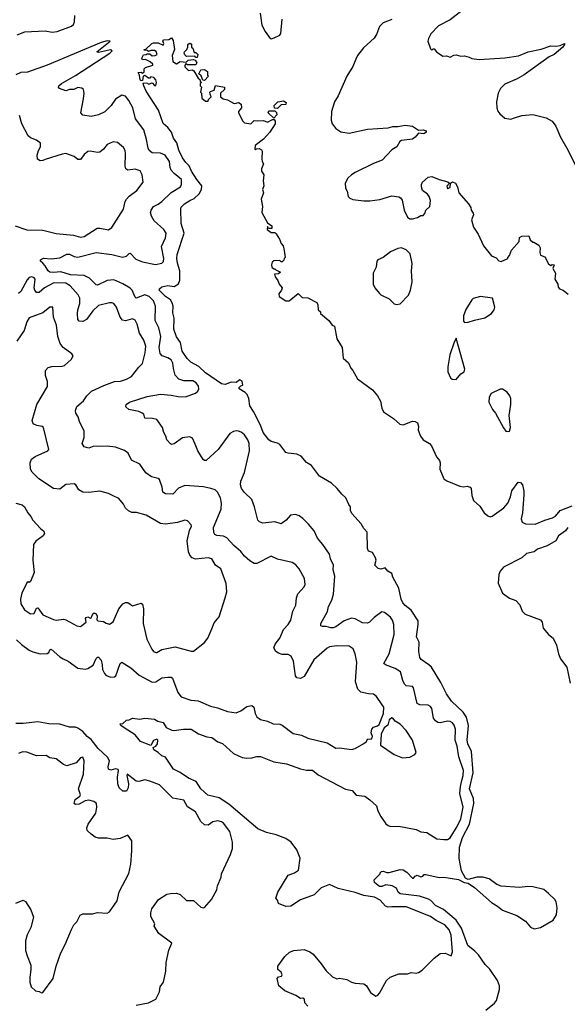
# Model space of a CAD drawing. Extents: x 2220333 to 2384341, y 721037 to 894043.
# Tile 48 of 256: x 2234856 to 2239359, y 771182 to 779280. Entities that reach past the tile are written whole.
import ezdxf

# ---------------------------------------------------------------- set-up
doc = ezdxf.new("R2010")
doc.units = 0

msp = doc.modelspace()

# ---------------------------------------------------------------- linework, layer by layer
at = {"layer": '0CON10XD'}
for points in [[(2238578.3, 779421.7), (2238395, 779280), (2238299.7, 779230.3), (2238237, 779163), (2238217.5, 779125), (2238213.3, 779105), (2238235, 779040), (2238245, 779030), (2238255, 779040), (2238265, 779040), (2238283.3, 779015), (2238335, 778980), (2238365, 778982.5), (2238395, 778972.5), (2238425, 778987.5), (2238445, 778990), (2238485, 778980), (2238515, 778982.5), (2238551.7, 778971.7)], [(2236834.2, 779335), (2236848, 779235), (2236873.4, 779183.4), (2236916.4, 779126.4), (2236925, 779123.3), (2236949.5, 779130.5), (2236995, 779153.8), (2237004.2, 779165.8), (2237014.4, 779285)], [(2234835.4, 779154.6), (2234898.8, 779181.2), (2235065, 779187.5), (2235123.4, 779176.6), (2235165, 779183.2), (2235282, 779228), (2235298, 779242), (2235307.3, 779262.7), (2235310, 779315)], [(2237915, 779281.6), (2237845, 779255.7), (2237814.7, 779225.3), (2237791.2, 779158.8), (2237772.1, 779127.9), (2237682.2, 779047.8), (2237633.3, 778985), (2237618.9, 778955), (2237596.7, 778895), (2237545.7, 778815), (2237475.7, 778655), (2237445.7, 778604.3), (2237418.8, 778525), (2237416.7, 778455), (2237426.7, 778425), (2237456.7, 778385), (2237497.7, 778357.7), (2237565, 778345.7), (2237715, 778380.8), (2237885, 778391.2), (2237925, 778402.9), (2237965, 778401.4), (2238025, 778413.8), (2238085, 778403.8), (2238135, 778372.5), (2238175, 778373.8), (2238197.5, 778365), (2238197.5, 778355), (2238178.3, 778341.7), (2238135, 778347.5), (2238107, 778313), (2238085, 778297.5), (2237995, 778285.5), (2237981.1, 778278.9), (2237956.2, 778235), (2237915, 778208.8), (2237836.7, 778125), (2237765, 778097.1), (2237615, 778022.5), (2237583.8, 778005), (2237555, 777976.7), (2237532.5, 777935), (2237535.9, 777895.9), (2237548.8, 777868.8), (2237557.5, 777825), (2237571.7, 777811.7), (2237595, 777802.5), (2237685, 777790), (2237735, 777790), (2237817.6, 777802.4), (2237915, 777831.2), (2237975, 777822.5), (2237987.5, 777815), (2238000, 777795), (2238016.7, 777715), (2238046.4, 777656.4), (2238063.6, 777643.6), (2238085, 777641.2), (2238127.7, 777652.3), (2238155, 777670), (2238175, 777670), (2238187.5, 777685), (2238195, 777712.5), (2238230, 777745), (2238233.6, 777793.6), (2238223.3, 777825), (2238210, 777845), (2238168.8, 777875), (2238159.2, 777905), (2238159.2, 777925), (2238168, 777945), (2238215, 777984), (2238245, 777991.2), (2238306.2, 777966.2), (2238377, 777947), (2238390, 777935), (2238368.3, 777911.7), (2238375, 777892.5), (2238395, 777900), (2238400, 777935), (2238415, 777947.5), (2238440, 777935), (2238456.2, 777906.2), (2238466.7, 777855), (2238547.5, 777765), (2238566.7, 777735), (2238567.5, 777715), (2238585, 777690), (2238586.7, 777675), (2238571.2, 777635), (2238588.8, 777575), (2238626.7, 777515), (2238669.3, 777419.3), (2238737, 777337), (2238775, 777322.5), (2238795, 777297.5), (2238815, 777292.5), (2238870, 777315), (2238870, 777325), (2238885, 777340), (2238901.2, 777385), (2238962.5, 777455), (2238965, 777490), (2238985, 777500), (2239041.7, 777501.7), (2239055, 777470), (2239075, 777450), (2239085, 777450), (2239126.1, 777426.1), (2239136.7, 777405), (2239133.3, 777365), (2239140, 777345), (2239175, 777330), (2239205, 777272.5), (2239225, 777260), (2239235, 777267.5), (2239250, 777265), (2239240, 777235), (2239262.5, 777195), (2239257, 777147), (2239280, 777105), (2239285, 777080), (2239296.4, 777066.4), (2239325.8, 777055.8), (2239365, 777022.5)], [(2235046.6, 777276.6), (2235027.1, 777295), (2235027.5, 777305), (2235050.4, 777319.6), (2235115, 777313.6), (2235185, 777321.2), (2235245, 777353.1), (2235265, 777351.2), (2235305, 777332), (2235335, 777328.2), (2235485, 777364.5), (2235615, 777349.4), (2235702.7, 777327.3), (2235735, 777334.5), (2235755, 777356.2), (2235765, 777359.2), (2235810.9, 777310.9), (2235865, 777288.2), (2235972.6, 777267.4), (2236025, 777278.6), (2236038.5, 777291.5), (2236042.3, 777315), (2236020.9, 777415), (2236055.7, 777485.7), (2236060.9, 777525), (2236042.5, 777555), (2235961.5, 777625), (2235940.4, 777665), (2235932.5, 777695), (2235936.9, 777715), (2235956.2, 777743.8), (2235994.3, 777764.3), (2236023.6, 777785), (2236100.7, 777859.3), (2236177.5, 777905), (2236187.9, 777925), (2236187.8, 777965), (2236125.3, 778015.3), (2236101.7, 778041.7), (2236092.5, 778065), (2236087.5, 778115), (2236052.5, 778165), (2236015, 778183.3), (2235946.6, 778186.6), (2235921.4, 778205), (2235911.5, 778225), (2235900, 778295), (2235876.9, 778375), (2235809.6, 778465), (2235785.4, 778555), (2235754.5, 778615), (2235725, 778650), (2235695, 778658.6), (2235645, 778625.7), (2235609.4, 778575), (2235555, 778521.9), (2235505, 778497.8), (2235445, 778484.3), (2235376.1, 778496.1), (2235358.8, 778515), (2235379.7, 778630.3), (2235385.9, 778675.9), (2235380, 778705), (2235368.3, 778718.3), (2235335, 778723.3), (2235300, 778705), (2235265, 778706), (2235235, 778696.2), (2235183.3, 778715), (2235173.8, 778725), (2235178, 778735), (2235200.8, 778755), (2235315, 778821.5), (2235596.2, 779005), (2235617.5, 779025), (2235603, 779033), (2235505, 779011.2), (2235490, 779015), (2235600, 779105), (2235575, 779106.2), (2235525, 779093.8), (2235082.4, 778907.6), (2234920.8, 778849.2), (2234866.7, 778845), (2234825, 778827.8)], [(2236155, 777276.7), (2236148.8, 777315), (2236151.2, 777348.8), (2236208.5, 777525), (2236183.3, 777605), (2236180, 777725), (2236185, 777737.5), (2236212.5, 777765), (2236255, 777793.8), (2236290.7, 777809.3), (2236331.9, 777848.1), (2236350.4, 777885), (2236353.1, 777915), (2236311.8, 777965), (2236267.9, 778035), (2236248.7, 778078.7), (2236221.9, 778105), (2236195, 778144.2), (2236165, 778208), (2236147.6, 778267.6), (2236121.5, 778305), (2236104.2, 778355), (2236075, 778393.8), (2236035, 778426.7), (2235998.8, 778535), (2235895, 778692.5), (2235877, 778737), (2235870, 778755), (2235875, 778760), (2235907, 778757), (2235915, 778750), (2235945, 778760), (2235965, 778740), (2235975, 778740), (2235980, 778765), (2235976.7, 778786.7), (2235960, 778805), (2235935, 778810), (2235925, 778800), (2235915, 778800), (2235885, 778820), (2235870, 778815), (2235865, 778780), (2235855, 778777.5), (2235847.5, 778785), (2235840, 778825), (2235830, 778845), (2235855, 778850), (2235865, 778840), (2235878.3, 778851.7), (2235880, 778875), (2235891.7, 778888.3), (2235950, 778905), (2235950, 778915), (2235930, 778935), (2235891.7, 778951.7), (2235865, 778950), (2235860, 778965), (2235875, 778990), (2235897, 778993), (2235905, 779000), (2235925, 779000), (2235945, 778982.5), (2235970, 778985), (2235986.2, 778995), (2235977.3, 779017.3), (2235965, 779026.2), (2235935, 779026.7), (2235915, 779020), (2235905, 779027.5), (2235880, 779030), (2235880, 779035), (2235892.5, 779037.5), (2235943.1, 779085), (2235955, 779089.6), (2235995, 779090.8), (2236035, 779070), (2236040, 779085), (2236032.5, 779105), (2236040, 779115), (2236081.7, 779118.3), (2236105, 779130), (2236119.3, 779109.3), (2236128.8, 779035), (2236110, 778985), (2236116.4, 778936.4), (2236145, 778917.5), (2236175, 778936.2), (2236225, 778930), (2236242.5, 778947.5), (2236285, 778952.5), (2236298.3, 778948.3), (2236312.5, 778925), (2236305, 778910), (2236248.3, 778908.3), (2236235, 778910), (2236225, 778920), (2236213, 778907), (2236213, 778893), (2236245, 778863.3), (2236275, 778867.5), (2236289.3, 778859.3), (2236325, 778800), (2236338.3, 778788.3), (2236340, 778775), (2236350, 778765), (2236340, 778755), (2236340, 778735), (2236350, 778725), (2236342.5, 778685), (2236350, 778675), (2236352.5, 778635), (2236385, 778610), (2236405, 778610), (2236410, 778625), (2236430, 778645), (2236421.7, 778668.3), (2236420, 778685), (2236425, 778690), (2236455, 778700), (2236465, 778740), (2236540, 778725), (2236540, 778705), (2236507.5, 778675), (2236507.5, 778645), (2236528.3, 778628.3), (2236565, 778622.5), (2236613, 778593), (2236625, 778590), (2236655, 778600), (2236676.4, 778586.4), (2236678.8, 778555), (2236656.2, 778525), (2236656, 778515), (2236691.2, 778445), (2236705, 778432.5), (2236756.1, 778423.9), (2236785, 778452.5), (2236815, 778447.5), (2236861.7, 778451.7), (2236895, 778437.5), (2236935, 778460), (2236948.3, 778458.3), (2236957.5, 778445), (2236957.5, 778425), (2236913.3, 778355), (2236861.2, 778298.8), (2236793.3, 778245), (2236790, 778215), (2236795, 778210), (2236802.5, 778217.5), (2236825, 778220), (2236845, 778210), (2236849.5, 778199.5), (2236846, 778135), (2236848.8, 778115), (2236860, 778095), (2236843.8, 778055), (2236843.3, 778035), (2236862.5, 778005), (2236857.5, 777955), (2236863.3, 777915), (2236853.8, 777885), (2236860, 777855), (2236841.2, 777805), (2236853.3, 777745), (2236847.5, 777695), (2236895, 777610), (2236930, 777585), (2236928.3, 777561.7), (2236901.7, 777561.7), (2236895, 777580), (2236890, 777555), (2236925, 777530), (2236955, 777530), (2236965, 777520), (2236993.3, 777475), (2237005, 777440), (2237021.7, 777421.7), (2237030.7, 777380.7), (2237040, 777325), (2237030, 777315), (2237028.3, 777301.7), (2237015, 777290), (2237005, 777290), (2236995, 777300), (2236945, 777297.5), (2236933.3, 777285), (2236927.5, 777265), (2236930, 777245), (2236945, 777230), (2236955, 777230), (2236961.7, 777221.7), (2237000, 777205), (2236985, 777190), (2236952.5, 777187.5), (2236957.5, 777165), (2236980, 777135), (2236990, 777105), (2237013.3, 777075), (2237010, 777055), (2236986.7, 777025), (2236990, 777005), (2237045, 776967.5), (2237071.7, 776968.3), (2237145, 777027.5), (2237180, 776995), (2237225, 776992.5), (2237300, 776955), (2237307.5, 776935), (2237310, 776895), (2237328.3, 776878.3), (2237330, 776865), (2237397.5, 776805), (2237425, 776767.5), (2237445, 776760), (2237463.3, 776655), (2237508, 776585), (2237516.4, 776496.4), (2237558.8, 776458.8), (2237578.8, 776415), (2237595.8, 776395.8), (2237635, 776326.7), (2237758, 776235), (2237797.9, 776187.9), (2237822.8, 776142.8), (2237833.5, 776085), (2237846.9, 776055), (2237929.1, 775999.1), (2237982.8, 775952.8), (2238010.4, 775949.6), (2238085, 775977.1), (2238107, 775977), (2238126.7, 775965), (2238135.8, 775935.8), (2238133.1, 775905), (2238152.2, 775855), (2238175, 775825.6), (2238225, 775794.2), (2238242, 775775), (2238284.4, 775684.4), (2238308.6, 775655), (2238314.2, 775635), (2238310.8, 775585), (2238343.3, 775505), (2238368.3, 775488.3), (2238475, 775444.5), (2238505, 775438.6), (2238535, 775444), (2238560, 775435), (2238568, 775425), (2238573.4, 775366.6), (2238587.3, 775325), (2238639.1, 775279.1), (2238676.5, 775225), (2238705, 775199.1), (2238725, 775191.9), (2238742.5, 775197.5), (2238838.6, 775265), (2238869.4, 775305), (2238892.5, 775355), (2238903.3, 775405), (2238955, 775476.7), (2238975, 775473.3), (2238990, 775455), (2239001.7, 775401.7), (2239001.5, 775371.5), (2238990.8, 775225), (2238980, 775175), (2238988.3, 775148.3), (2239014.4, 775134.4), (2239095, 775130), (2239174.7, 775165.3), (2239237.8, 775182.2), (2239263.2, 775196.8), (2239301.9, 775245), (2239399.1, 775280.9)], [(2236315, 778970), (2236305, 778970), (2236295, 778980), (2236228.3, 778978.3), (2236215, 778990), (2236207.5, 779005), (2236210, 779015), (2236230, 779035), (2236240, 779055), (2236240, 779075), (2236250, 779085), (2236257.5, 779087.5), (2236268.3, 779078.3), (2236270, 779055), (2236280, 779045), (2236291.7, 779011.7), (2236305, 779010), (2236320, 778995), (2236315, 778970)], [(2238551.7, 778971.7), (2238575, 778960), (2238635, 778952), (2238845, 778965.6), (2238956.6, 778983.4), (2239037.5, 779015), (2239145, 779036.9), (2239225, 779064), (2239265, 779062), (2239301.2, 779068.8), (2239337.5, 779085), (2239337.5, 779075), (2239323.3, 779055), (2239250, 778995), (2239210, 778975), (2239005, 778828), (2238945.6, 778794.4), (2238845, 778750), (2238810, 778715), (2238790.8, 778675), (2238776.1, 778603.9), (2238778.8, 778555), (2238788.3, 778528.3), (2238803.3, 778505), (2238845, 778470), (2238895, 778463.3), (2238926.1, 778473.9), (2238985, 778491.2), (2239075, 778501.2), (2239185, 778474), (2239235, 778446.7), (2239263.6, 778403.6), (2239303.3, 778315), (2239355.8, 778225), (2239445, 778046.7)], [(2236375, 778780), (2236361.7, 778781.7), (2236348.3, 778818.3), (2236330, 778835), (2236345, 778867.5), (2236375, 778870), (2236400, 778855), (2236400, 778825), (2236410, 778815), (2236375, 778780)], [(2236975, 778550), (2236951.7, 778551.7), (2236950, 778575), (2236980, 778605), (2237025, 778612.5), (2237048.3, 778598.3), (2237045, 778582.5), (2237005, 778580), (2236975, 778550)], [(2236945, 778470), (2236900, 778515), (2236905, 778530), (2236955, 778530), (2236968.3, 778518.3), (2236971.7, 778498.3), (2236945, 778470)], [(2234820, 777585), (2234915, 777551.8), (2235045, 777548.5), (2235155, 777523.1), (2235298, 777508), (2235355, 777491.4), (2235385, 777498), (2235494, 777565), (2235515, 777566.7), (2235585, 777552.9), (2235615, 777570), (2235709.1, 777720.9), (2235723.6, 777785), (2235734.5, 777805), (2235755, 777828.5), (2235818.6, 777875), (2235870.8, 777945), (2235863.1, 778005), (2235846.4, 778036.4), (2235805, 778050.5), (2235745, 778043.3), (2235729.4, 778055), (2235724.6, 778075), (2235726.7, 778176.7), (2235722.5, 778205), (2235710.3, 778230.3), (2235660.7, 778270.7), (2235625, 778276.2), (2235575, 778254), (2235544, 778215), (2235515, 778190), (2235495, 778188), (2235435, 778200), (2235415, 778196.2), (2235385, 778171.2), (2235355, 778131.2), (2235335, 778131.2), (2235305, 778155.7), (2235235, 778179.1), (2235204.6, 778175.4), (2235065, 778130.6), (2235045, 778121.1), (2235025, 778120), (2235003.4, 778133.4), (2235000, 778165), (2235011.1, 778205), (2235027.8, 778235), (2235026.7, 778265), (2234995, 778288.8), (2234945, 778308), (2234924.5, 778324.5), (2234874.5, 778424.5), (2234855, 778493.3)], [(2237955, 776936.7), (2237985, 776942.5), (2238053.3, 777015), (2238070, 777055), (2238083.3, 777125), (2238076.7, 777215), (2238084, 777275), (2238066.2, 777355), (2238035, 777386.7), (2237995, 777403.3), (2237965, 777398.8), (2237905, 777372), (2237845, 777324), (2237801.2, 777305), (2237794.2, 777295), (2237787.5, 777245), (2237761.4, 777195), (2237764, 777105), (2237776.2, 777075), (2237815, 777027.5), (2237826.4, 777016.4), (2237894.1, 776984.1), (2237935, 776943.3), (2237955, 776936.7)], [(2237225, 771167.5), (2237200, 771195), (2237197.5, 771225), (2237185, 771232.5), (2237165, 771230), (2237125.9, 771255.9), (2237035, 771293.8), (2236986.7, 771335), (2236974.3, 771395.7), (2236985, 771408.8), (2237010, 771415), (2237013.3, 771425), (2237005.6, 771445.6), (2236980, 771470), (2236980, 771495), (2237035, 771576.2), (2237075, 771612), (2237110, 771625), (2237195, 771633.1), (2237243.3, 771615), (2237268.8, 771595), (2237336, 771515), (2237375, 771456.7), (2237428.3, 771408.3), (2237465, 771392.5), (2237485, 771396.7), (2237545, 771386.2), (2237584.1, 771364.1), (2237615, 771356.7), (2237685, 771350), (2237707.5, 771335), (2237740.5, 771280.5), (2237785, 771250), (2237801.7, 771258.3), (2237813.8, 771275), (2237871.9, 771378.1), (2237903.9, 771406.1), (2237975, 771433.8), (2238045, 771433.8), (2238075, 771444), (2238115, 771439.2), (2238135.6, 771444.4), (2238165, 771463.3), (2238265, 771562.5), (2238315, 771600), (2238355, 771603.3), (2238405, 771580), (2238413.8, 771615), (2238405, 771750), (2238386.7, 771795), (2238352, 771835), (2238281.2, 771871.2), (2238235, 771903.3), (2238035, 771984.7), (2237915.4, 771984.6), (2237885, 771982.1), (2237865, 771989.1), (2237819.3, 772039.3), (2237775, 772062.9), (2237685, 772076.9), (2237615, 772102.7), (2237475, 772135.5), (2237403, 772167), (2237335, 772141.4), (2237278.3, 772081.7), (2237165, 772041.5), (2237085, 771990), (2237045, 771987.5), (2236985, 772012.5), (2236975, 772040), (2236962.5, 772055), (2236980, 772105), (2237063.3, 772245), (2237115.6, 772264.4), (2237147.5, 772285), (2237163.1, 772385), (2237136, 772454), (2237087.1, 772515), (2237045, 772545.3), (2236965, 772575.3), (2236885, 772596.7), (2236814.8, 772624.8), (2236575, 772827.8), (2236495, 772880), (2236403, 772903), (2236346.9, 772955), (2236307.5, 773015), (2236242.9, 773042.9), (2236175, 773089.4), (2236120, 773115), (2236055, 773216.2), (2236025, 773226.7), (2235994.3, 773254.3), (2235958.8, 773275), (2235952.5, 773295), (2235975, 773306.2), (2235989.2, 773325), (2235992, 773355), (2235985, 773363.8), (2235955, 773351.2), (2235935, 773310), (2235850, 773345), (2235805, 773398), (2235713.8, 773455), (2235687.5, 773475), (2235681.7, 773488.3), (2235705, 773492.5), (2235735, 773520), (2235757, 773523), (2235783, 773537), (2235845, 773528.8), (2235885, 773535.8), (2235965, 773528.8), (2235992.5, 773512.5), (2236035, 773499.2), (2236060, 773460), (2236107.7, 773437.7), (2236125, 773433.8), (2236204.4, 773445.6), (2236265, 773446), (2236325.7, 773405.7), (2236395, 773381.2), (2236435.9, 773375.9), (2236485, 773341.2), (2236525, 773326.7), (2236615, 773244.3), (2236685, 773212.5), (2236725, 773206), (2236765, 773209.2), (2236805, 773220.8), (2236835, 773220), (2236946.4, 773176.4), (2237050.2, 773160.2), (2237165, 773118.6), (2237215, 773108.6), (2237265, 773108.8), (2237310.5, 773069.5), (2237535, 772951.5), (2237591.2, 772941.2), (2237623.6, 772903.6), (2237693.2, 772893.2), (2237736.7, 772865), (2237788.8, 772815), (2237800, 772775), (2237825, 772727.5), (2237867.7, 772667.7), (2237885, 772653.8), (2237905, 772646.2), (2237975, 772648.6), (2238115, 772619.5), (2238155, 772601.9), (2238204.3, 772594.3), (2238285, 772544.2), (2238345, 772537.5), (2238375, 772539.2), (2238395, 772552), (2238454.7, 772645), (2238485, 772707.5), (2238501.9, 772805), (2238475.3, 772915), (2238480.4, 772975), (2238492.3, 773022.3), (2238503.9, 773065), (2238504.7, 773105), (2238466.5, 773216.5), (2238454.7, 773305), (2238437.5, 773355), (2238440.5, 773445), (2238428.9, 773478.9), (2238415, 773497.5), (2238395, 773509.2), (2238375, 773510.6), (2238315, 773496.5), (2238295, 773500.5), (2238275, 773513.3), (2238260, 773535), (2238245.6, 773615), (2238235, 773632.5), (2238215, 773643.1), (2238146.5, 773646.5), (2238125, 773656.2), (2238095.7, 773785), (2238085, 773796.9), (2238035, 773802.7), (2238019.4, 773815), (2238005.4, 773845.4), (2237986.8, 773916.8), (2237945, 773944.6), (2237864.7, 773974.7), (2237851.4, 773985), (2237894.6, 774065), (2237934.3, 774225), (2237932.2, 774305), (2237922.6, 774342.6), (2237906.5, 774366.5), (2237855, 774405.6), (2237835, 774410.6), (2237770, 774365), (2237732, 774325), (2237715, 774318.1), (2237675, 774318.5), (2237615, 774353.1), (2237585, 774357.8), (2237524.6, 774335.4), (2237455, 774287.1), (2237435, 774280), (2237415, 774279.2), (2237375, 774290), (2237345, 774288.8), (2237333.3, 774295), (2237331.2, 774315), (2237387.2, 774412.8), (2237396.4, 774455), (2237421.5, 774505), (2237437.5, 774555), (2237448.5, 774705), (2237433.1, 774755), (2237437.5, 774795), (2237412.5, 774845), (2237402.5, 774885), (2237350, 774965), (2237305, 775016.2), (2237276.3, 775076.3), (2237231.7, 775131.7), (2237185, 775179.2), (2237155, 775200.8), (2237125, 775210.8), (2237084.3, 775205.7), (2237046, 775165), (2237005, 775133.3), (2236955, 775149.2), (2236855, 775140), (2236829.3, 775149.3), (2236813.9, 775163.9), (2236786.7, 775275), (2236764.2, 775334.2), (2236705, 775390.8), (2236681.1, 775425), (2236671.5, 775455), (2236674.5, 775485), (2236705, 775556.7), (2236745.5, 775735), (2236742.2, 775795), (2236733.1, 775825), (2236704.2, 775865), (2236677.2, 775887.2), (2236655, 775896.9), (2236635, 775897.8), (2236615, 775894.3), (2236585, 775878), (2236488.6, 775745), (2236390, 775655), (2236375, 775653.8), (2236365, 775663.3), (2236322.2, 775735), (2236299.7, 775790.3), (2236278.3, 775838.3), (2236255, 775848.6), (2236195, 775840), (2236125, 775790.8), (2236105, 775787.5), (2236095, 775792), (2236066, 775825), (2236058, 775855), (2236040.8, 775885), (2236031.2, 775925), (2235985, 775991.2), (2235948.3, 776001.7), (2235885, 776003.8), (2235876, 776035), (2235862, 776045), (2235835, 776057.1), (2235753.3, 776075), (2235728, 776095), (2235731.2, 776115), (2235758.8, 776135), (2235905, 776181.4), (2236015, 776200.5), (2236102.6, 776192.6), (2236160.5, 776180.5), (2236219.6, 776179.6), (2236301.9, 776208.1), (2236320, 776225), (2236328.5, 776245), (2236325.5, 776265), (2236307.5, 776295), (2236280.9, 776310.9), (2236205, 776308.8), (2236165, 776322.7), (2236135.8, 776355.8), (2236121.8, 776411.7), (2236114.7, 776455), (2236101.5, 776481.5), (2236075, 776498.8), (2236028.1, 776515), (2236012, 776535), (2236003.6, 776585), (2236016.7, 776675), (2235999.6, 776745), (2235969.1, 776805), (2235973.8, 776925), (2235955, 776968.1), (2235920, 777005), (2235885, 777018.2), (2235815, 776989.4), (2235805, 776999.2), (2235781.2, 777055), (2235765, 777072.5), (2235705, 777107.9), (2235630.7, 777140.7), (2235575, 777135.3), (2235495, 777096.8), (2235485, 777098.5), (2235429.1, 777155), (2235385, 777176.4), (2235275, 777181.6), (2235195, 777207.9), (2235135, 777200.6), (2235105, 777204.7), (2235090, 777215), (2235066.8, 777256.8), (2235046.6, 777276.6)], [(2238690, 771135), (2238759.3, 771190.7), (2238777.5, 771215), (2238801.2, 771305), (2238801.2, 771335), (2238785, 771377.5), (2238722.3, 771472.3), (2238685, 771508.8), (2238629.5, 771589.5), (2238600.1, 771620.1), (2238540.3, 771665), (2238489.6, 771809.6), (2238444.6, 771874.6), (2238341, 771961), (2238275, 771995.5), (2238235.9, 772035.9), (2238216.7, 772046.7), (2238145, 772072.5), (2237985, 772091.5), (2237968, 772105), (2237955, 772137.5), (2237917.7, 772157.7), (2237865.6, 772164.4), (2237835, 772151.8), (2237815, 772151.8), (2237774.2, 772185), (2237770, 772205), (2237820, 772255), (2237820, 772265), (2237830, 772275), (2237845, 772278.8), (2237875, 772266.7), (2237895, 772266.2), (2237924.2, 772275.8), (2237985, 772291.2), (2238008.8, 772288.8), (2238039.5, 772269.5), (2238085, 772220), (2238095, 772220), (2238107.5, 772235), (2238125, 772243.3), (2238155, 772230), (2238170, 772235), (2238181.2, 772248.8), (2238195, 772250), (2238305, 772226.7), (2238345, 772228.8), (2238465, 772210), (2238510, 772185), (2238545, 772180), (2238595, 772143.3), (2238735, 772018.8), (2238785, 771990), (2238825, 771956.2), (2238945, 771913.3), (2239016.7, 771865), (2239057, 771817), (2239086.4, 771803.6), (2239140, 771815), (2239243.3, 771875), (2239270.5, 771919.5), (2239276, 771975), (2239267.1, 772025), (2239257.1, 772045), (2239205.6, 772095), (2239165, 772127.3), (2239075, 772149.1), (2239035, 772151.1), (2238965, 772141.9), (2238815, 772154.6), (2238779, 772169), (2238715.8, 772215.8), (2238665, 772229.2), (2238615, 772226.9), (2238545, 772210), (2238520.7, 772220.7), (2238490.2, 772280.2), (2238470.4, 772380.4), (2238474, 772475), (2238496.7, 772555), (2238556.2, 772665), (2238591.2, 772835), (2238587.1, 772875), (2238556.1, 772955), (2238584.8, 773085), (2238571, 773261), (2238542.2, 773325), (2238535.3, 773354.7), (2238547.9, 773475), (2238530.3, 773545), (2238504, 773584), (2238406.2, 773676.2), (2238365, 773735.7), (2238319.8, 773829.8), (2238241.5, 773955), (2238221.9, 773975), (2238158.3, 774018.3), (2238145.5, 774035.5), (2238138.7, 774085), (2238141.4, 774161.4), (2238120, 774205), (2238133.6, 774305), (2238132.1, 774335), (2238074.7, 774424.7), (2238025, 774463.3), (2238007.5, 774485), (2237992.9, 774515), (2237974.3, 774604.3), (2237923.8, 774695), (2237917.5, 774725), (2237884, 774744), (2237861.7, 774771.7), (2237825, 774762.5), (2237805, 774767.5), (2237777.5, 774795), (2237786.2, 774835), (2237783.3, 774855), (2237757.7, 774897.7), (2237725, 774910), (2237715, 774930), (2237713.8, 775065), (2237685.9, 775095.9), (2237664.1, 775134.1), (2237587.7, 775217.7), (2237577, 775243), (2237576.7, 775275), (2237562.3, 775292.3), (2237539.2, 775349.2), (2237505, 775376.7), (2237466.7, 775425), (2237418.8, 775468.8), (2237322.5, 775525), (2237256.7, 775615), (2237215, 775638.8), (2237171.4, 775691.4), (2237135, 775708.2), (2237065, 775714.4), (2237045, 775722), (2236995.3, 775785.3), (2236975, 775797.5), (2236925, 775810.8), (2236905, 775825.3), (2236857.4, 775885), (2236837.5, 775945), (2236777.7, 776057.7), (2236748.8, 776105), (2236740, 776165), (2236727, 776197), (2236710, 776215), (2236660, 776245), (2236660, 776255), (2236675, 776270), (2236690, 776275), (2236686.4, 776306.4), (2236665, 776317.5), (2236635, 776297.5), (2236595, 776298), (2236545, 776279.2), (2236515, 776284.3), (2236385, 776376.9), (2236328.6, 776428.6), (2236264.3, 776465), (2236233.1, 776495), (2236193.1, 776555), (2236178.8, 776625), (2236145, 776673.3), (2236123.9, 776735), (2236125.5, 776825), (2236115, 776870), (2236117.1, 776925), (2236111.1, 776951.1), (2236095.6, 776975.6), (2236055, 777004), (2236003.8, 777056.2), (2236005, 777067.5), (2236025, 777082.5), (2236075, 777094.4), (2236125, 777085.6), (2236161.1, 777108.9), (2236171.9, 777138.1), (2236171.8, 777215), (2236155, 777276.7)], [(2234830.7, 774180.7), (2234871.1, 774141.1), (2234935, 774094.4), (2234965, 774080), (2235025, 774063.6), (2235082.2, 774067.8), (2235095.5, 774074.5), (2235105, 774098.8), (2235115, 774104.3), (2235185, 774040), (2235213.3, 774023.3), (2235255, 774003.5), (2235335, 773946.9), (2235395, 773937.8), (2235415, 773943.3), (2235459.4, 773970.6), (2235485, 774026.2), (2235495, 774038), (2235505, 774037.5), (2235525, 774013.3), (2235534.4, 773975), (2235536, 773935), (2235553, 773903), (2235567.3, 773887.3), (2235604.2, 773874.2), (2235635, 773876.2), (2235646.2, 773885), (2235681.2, 773985), (2235695, 773996.7), (2235770.7, 773950.7), (2235839, 773889), (2235945, 773833.1), (2235975, 773834.2), (2236025, 773867.1), (2236074.3, 773874.3), (2236101.7, 773871.7), (2236113.6, 773863.6), (2236156.2, 773746.2), (2236185, 773710.8), (2236263.3, 773685), (2236325, 773679.6), (2236425, 773635.5), (2236481.4, 773621.4), (2236565, 773590), (2236635, 773580), (2236675, 773595.6), (2236725, 773631.1), (2236765, 773638.8), (2236780.8, 773625), (2236793.3, 773575), (2236807.4, 773547.4), (2236835, 773525.7), (2236895, 773511.4), (2236940.3, 773490.3), (2236994.2, 773485.8), (2237015, 773478.1), (2237105, 773409.5), (2237173.3, 773395), (2237225, 773371.4), (2237383.2, 773333.2), (2237455, 773290), (2237485, 773292.5), (2237585, 773278.8), (2237613.6, 773286.4), (2237685, 773326.7), (2237705, 773342.5), (2237720, 773365), (2237745, 773363.8), (2237755, 773373.8), (2237757.5, 773385), (2237747.5, 773415), (2237752.9, 773445), (2237765, 773460.8), (2237797.8, 773472.2), (2237812.5, 773485), (2237847.8, 773575), (2237851.1, 773625), (2237836.4, 773646.4), (2237788.8, 773715), (2237765, 773733.8), (2237725, 773735.8), (2237660.7, 773750.7), (2237635.6, 773775), (2237616.5, 773835), (2237629.2, 773995), (2237616.1, 774066.1), (2237598.8, 774105), (2237565, 774127.5), (2237465, 774130), (2237405, 774121.4), (2237385, 774111.4), (2237274.5, 774015), (2237195, 773878), (2237165, 773863.1), (2237135, 773866.2), (2237123.1, 773885), (2237108.2, 774005), (2237088.6, 774045), (2237065, 774060), (2237015, 774059.4), (2236985, 774071.5), (2236963.1, 774085), (2236945.8, 774115), (2236955.7, 774145), (2236995.3, 774194.7), (2237026.4, 774265), (2237064.3, 774305), (2237085, 774341.2), (2237103.1, 774415), (2237128.1, 774465), (2237131.9, 774525), (2237142.1, 774557.9), (2237194.1, 774615.9), (2237204, 774636), (2237197.1, 774685), (2237154.4, 774765), (2237127.8, 774797.8), (2237097.2, 774817.2), (2236975, 774844.4), (2236925, 774867.1), (2236805, 774808.6), (2236785, 774808.6), (2236748.8, 774828.8), (2236705, 774868.9), (2236675, 774906.7), (2236616.5, 774956.5), (2236560, 775020), (2236532.6, 775032.6), (2236477, 775037), (2236461.2, 775045), (2236452.3, 775062.3), (2236449.5, 775105), (2236513.6, 775255), (2236515.4, 775304.6), (2236507.4, 775347.4), (2236482.2, 775395), (2236462.7, 775412.7), (2236426.7, 775425), (2236367.1, 775437.1), (2236215, 775450), (2236162, 775428), (2236115, 775377.5), (2236055, 775380), (2236032.9, 775395), (2236027.3, 775435), (2236005, 775498), (2235995, 775507.5), (2235940.9, 775520.9), (2235894.5, 775554.5), (2235845, 775626), (2235775, 775658.8), (2235747.5, 775715), (2235718.5, 775738.5), (2235645, 775764.5), (2235575, 775772.7), (2235495, 775768.8), (2235465, 775773.8), (2235425, 775755.8), (2235385, 775767.5), (2235371.1, 775795), (2235385.9, 775845), (2235385, 775896.7), (2235348.2, 775975), (2235337.1, 776015), (2235318.2, 776045), (2235313.6, 776066.4), (2235325, 776100), (2235380.8, 776145), (2235407.5, 776187.5), (2235446.1, 776223.9), (2235547, 776273), (2235635, 776304.3), (2235685, 776308.6), (2235735, 776322.9), (2235775, 776346), (2235835, 776423.3), (2235866.8, 776453.2), (2235888.5, 776541.5), (2235892.7, 776595), (2235877.5, 776645), (2235842.2, 776702.2), (2235821.5, 776775), (2235805, 776810), (2235785, 776819.4), (2235725, 776804.5), (2235700.3, 776810.3), (2235682.6, 776832.6), (2235652.5, 776915), (2235628.8, 776945), (2235615, 776952), (2235595, 776952.5), (2235505, 776930), (2235458.5, 776885), (2235405, 776815.6), (2235375, 776799.4), (2235345, 776800), (2235334, 776815), (2235331.1, 776865), (2235334.5, 776895), (2235351.8, 776945), (2235349.7, 776989.7), (2235337.6, 777017.6), (2235271.9, 777091.9), (2235235, 777114.6), (2235136.2, 777115), (2235060.5, 777075), (2235015, 777037.3), (2234995, 777037.5), (2234980.4, 777055), (2234975.4, 777075), (2234982.9, 777145), (2234975, 777157.5), (2234955, 777164.2), (2234935, 777160), (2234918.8, 777141.2), (2234865, 777044.2), (2234845, 777027.5)], [(2238515, 776790), (2238545, 776793.3), (2238595, 776810), (2238682.3, 776827.7), (2238735.9, 776864.1), (2238756.7, 776895), (2238762.5, 776915), (2238745, 776990), (2238645, 777002.5), (2238585, 776986.7), (2238573.6, 776976.4), (2238523.9, 776896.1), (2238506.7, 776845), (2238505, 776800), (2238515, 776790)], [(2235236.2, 774345), (2235325, 774296), (2235355, 774290), (2235402.5, 774325), (2235396.2, 774355), (2235402, 774365), (2235415, 774368.8), (2235435, 774357.5), (2235445, 774360), (2235457.5, 774395), (2235467.5, 774402.5), (2235485.8, 774395), (2235492, 774375), (2235490, 774345), (2235497.5, 774335), (2235545, 774331.2), (2235566.2, 774316.2), (2235595, 774308.8), (2235625, 774328.8), (2235670.5, 774435), (2235705, 774475.7), (2235725, 774485.8), (2235746.4, 774486.4), (2235785, 774460), (2235855, 774481.2), (2235865, 774472.5), (2235874, 774435), (2235872, 774315), (2235902, 774185), (2235942.7, 774102.7), (2235956.7, 774085), (2235975, 774076), (2235985, 774076), (2236025, 774101.4), (2236135, 774121.4), (2236265, 774086.7), (2236285, 774086.7), (2236375, 774157.5), (2236402.5, 774195), (2236435, 774270), (2236455, 774320), (2236495, 774370), (2236545.8, 774524.2), (2236560, 774575), (2236553, 774643), (2236508.8, 774765), (2236465, 774793.3), (2236435.5, 774845.5), (2236405, 774855.6), (2236303, 774843), (2236275, 774853.8), (2236255, 774875.7), (2236243.8, 774905), (2236233.6, 774995), (2236251.7, 775078.3), (2236268.8, 775115), (2236265.8, 775125.8), (2236235, 775157.5), (2236215, 775163.3), (2236155, 775144), (2236055, 775131.9), (2236015, 775135.6), (2235895, 775204.2), (2235816.1, 775226.1), (2235778, 775228), (2235750.3, 775240.3), (2235725, 775263.8), (2235709.4, 775295), (2235672.2, 775342.2), (2235624.5, 775364.5), (2235585, 775382.5), (2235515, 775401.4), (2235425, 775390.5), (2235375, 775394.3), (2235341.2, 775415), (2235318.8, 775455), (2235304.2, 775464.2), (2235235, 775457.7), (2235185, 775419.4), (2235135, 775425.6), (2235013.6, 775503.6), (2234959.7, 775559.7), (2234945, 775583.3), (2234943, 775637), (2234953, 775667), (2234982.3, 775687.7), (2235087.5, 775735), (2235096.7, 775745), (2235052.5, 775925), (2235040, 775935), (2234996.4, 775943.6), (2234972.5, 775955), (2234963.3, 775965), (2234958.8, 775985), (2234998.1, 776115), (2235085, 776263.3), (2235084.4, 776305), (2235067.1, 776355), (2235069.2, 776395), (2235091.3, 776418.7), (2235121.5, 776428.5), (2235205, 776430), (2235224.3, 776435.7), (2235278, 776485), (2235296.2, 776515), (2235285, 776531.2), (2235213, 776583), (2235188.1, 776618.1), (2235168.9, 776675), (2235157.4, 776767.4), (2235134.4, 776835), (2235128.8, 776915), (2235105, 776915.6), (2235045, 776868.9), (2234935, 776827.1), (2234914.4, 776795), (2234893.3, 776725), (2234832.4, 776637.6)], [(2238445, 776320), (2238483.6, 776366.4), (2238510, 776385), (2238516.7, 776405), (2238445, 776660), (2238425, 776620), (2238393.8, 776525), (2238376.2, 776425), (2238376.7, 776385), (2238397.5, 776335), (2238413, 776323), (2238445, 776320)], [(2238875, 775892.5), (2238885, 775897.5), (2238893.3, 775925), (2238880, 776025), (2238894, 776115), (2238893.8, 776165), (2238887.7, 776187.7), (2238865, 776217.5), (2238825, 776242.5), (2238808.3, 776241.7), (2238733.6, 776206.4), (2238717.5, 776175), (2238713.3, 776135), (2238743, 776073), (2238767.5, 776045), (2238835, 775922.5), (2238855, 775897.5), (2238875, 775892.5)], [(2234825, 775303.3), (2234875, 775291.2), (2234896.2, 775275), (2234922, 775225), (2234948, 775195), (2234964.2, 775164.2), (2235025.8, 775095.8), (2235053.3, 775075), (2235058.8, 775055), (2235050, 775035), (2234988.9, 774991.1), (2234970, 774965), (2234962.9, 774835), (2234975.9, 774734.1), (2234945, 774660), (2234935, 774652.5), (2234925, 774657.5), (2234915, 774647.5), (2234873.8, 774565), (2234862, 774515), (2234865.9, 774475.9), (2234895.8, 774425.8), (2234944.3, 774394.3), (2234974.1, 774395.9), (2234995, 774440), (2235005, 774442.5), (2235046.9, 774386.9), (2235135, 774346.7), (2235155, 774341.8), (2235215, 774348.9), (2235236.2, 774345)], [(2239363.1, 775105), (2239344.6, 775075.4), (2239288, 775035), (2239265.7, 774994.3), (2239195, 774953.3), (2239115, 774926), (2239087.5, 774905), (2239025, 774890), (2238985, 774853.8), (2238835, 774778.8), (2238806.7, 774745), (2238795, 774717.5), (2238791.2, 774645), (2238826.7, 774565), (2238885, 774523.8), (2238935, 774502.5), (2238968.3, 774468.3), (2238987.5, 774415), (2239011.7, 774391.7), (2239137.5, 774345), (2239152.5, 774325), (2239160, 774275), (2239203.6, 774223.6), (2239242.5, 774195), (2239271.2, 774135), (2239285.9, 774065.9), (2239304.1, 774024.1), (2239354.3, 773954.3), (2239383.3, 773825)], [(2235814.4, 771175.6), (2235915, 771195.7), (2235976.2, 771225), (2236006.2, 771285), (2236010, 771325), (2236038.6, 771365), (2236056.9, 771455), (2236059.2, 771525), (2236082.7, 771627.3), (2236107.5, 771685), (2236000, 771765), (2235962.5, 771825), (2235967.5, 771845), (2235934.2, 771904.2), (2235933.1, 771935), (2235942.9, 771967.1), (2235996.2, 772045), (2236065, 772088.8), (2236096.1, 772093.9), (2236145, 772096.7), (2236175, 772086.7), (2236226.4, 772036.4), (2236285, 772036.2), (2236345, 771982), (2236365, 771976.2), (2236375, 771980), (2236433.8, 772045), (2236476, 772125), (2236482.7, 772157.3), (2236512.3, 772227.7), (2236516.2, 772255), (2236590, 772415), (2236606.7, 772465), (2236606.2, 772515), (2236583, 772603), (2236531.3, 772671.3), (2236515, 772682.5), (2236485, 772690.6), (2236445, 772681.9), (2236405, 772656.7), (2236375, 772657.8), (2236345.3, 772685.3), (2236300.6, 772765), (2236236.1, 772806.1), (2236205, 772862.5), (2236115, 772878.9), (2236006.4, 772986.3), (2235927.1, 773017.1), (2235885, 773027.8), (2235834.5, 773015.5), (2235815, 773016.5), (2235740, 773075), (2235735.9, 773064.1), (2235750, 772995), (2235748.3, 772961.7), (2235735, 772935.8), (2235704, 772935), (2235673.7, 772963.7), (2235662.2, 772995), (2235660.7, 773049.3), (2235669.4, 773105), (2235665, 773113.8), (2235645, 773119.4), (2235605, 773107.5), (2235586.7, 773115), (2235584.2, 773134.2), (2235593.3, 773185), (2235578.2, 773215), (2235502.3, 773285), (2235445, 773361.6), (2235409.6, 773385), (2235375.4, 773425), (2235335, 773454.6), (2235315, 773462.3), (2235265, 773461.1), (2235186.1, 773486.1), (2235095, 773488.5), (2235005, 773505.5), (2234885, 773491.5), (2234825, 773492.2)], [(2238005, 773210), (2238065, 773213.8), (2238105, 773236.7), (2238116.1, 773253.9), (2238086.7, 773355), (2238035, 773433.8), (2237985, 773486), (2237945, 773512), (2237925, 773536.7), (2237915, 773538), (2237895, 773520.8), (2237882.8, 773477.2), (2237854.3, 773455.7), (2237827.3, 773405), (2237823.8, 773315), (2237935, 773236.7), (2238005, 773210)], [(2234825, 772013.3), (2234885, 772040), (2234905, 772027.5), (2234948.7, 771958.7), (2234968.3, 771898.3), (2234946.9, 771815), (2234917.8, 771755), (2234904.4, 771705), (2234902.9, 771625), (2234918.8, 771581.2), (2234946.9, 771505), (2234947.8, 771465), (2234938.6, 771405), (2234940, 771365), (2234950, 771325), (2234985, 771292.5), (2235015, 771287.5), (2235035, 771276.7), (2235045, 771280), (2235131.2, 771395), (2235156.2, 771495), (2235193.8, 771605), (2235231.2, 771675), (2235281.7, 771798.3), (2235302.5, 771835), (2235325, 771860), (2235353.3, 771915), (2235375, 771926.2), (2235455, 771926.7), (2235495, 771936.7), (2235575, 771932.5), (2235595, 771942.5), (2235657.7, 772032.3), (2235675, 772107.5), (2235752.3, 772257.7), (2235768.8, 772335), (2235778.8, 772445), (2235777.7, 772527.7), (2235745, 772572.5), (2235682.5, 772547.5), (2235625, 772538.1), (2235575, 772547.8), (2235505, 772549.4), (2235477.6, 772557.6), (2235445, 772580.8), (2235412.2, 772612.2), (2235408.9, 772635), (2235419.4, 772665), (2235481.5, 772755), (2235489.4, 772805), (2235486.9, 772835), (2235465, 772851.8), (2235425, 772861.5), (2235394.5, 772855.5), (2235345, 772827.8), (2235315.6, 772825.6), (2235304.4, 772835), (2235313.3, 772866.7), (2235351.2, 772895), (2235356.2, 772905), (2235340, 772955), (2235381.9, 773075), (2235385.7, 773185), (2235375, 773216.2), (2235355, 773210), (2235321.2, 773168.8), (2235245, 773144), (2235215, 773154), (2235155, 773200.8), (2235105, 773209.2), (2235075, 773230), (2234995, 773226.9), (2234915, 773255.7), (2234878.8, 773258.8), (2234846.2, 773245)]]:
    msp.add_lwpolyline(points, dxfattribs=at)

doc.saveas('drawing.dxf')
